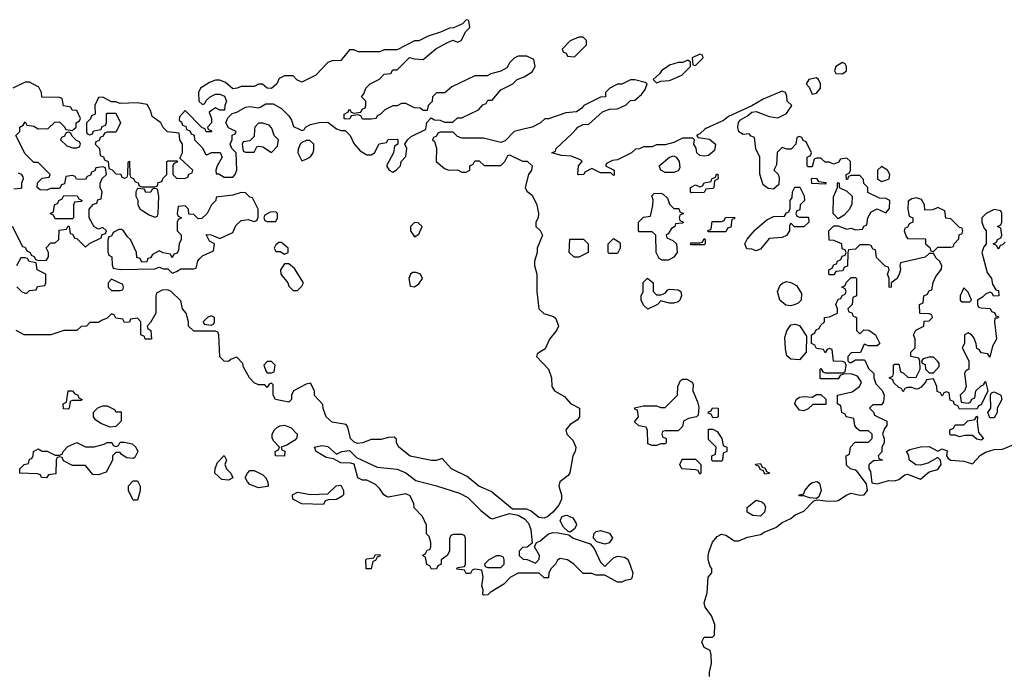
# Model space of a CAD drawing. Header units: inches. Extents: x 2710684 to 2828758, y 857022 to 965663.
# Tile 32 of 256: x 2728885 to 2733438, y 887480 to 890506. Entities that reach past the tile are written whole.
import ezdxf

# ---------------------------------------------------------------- set-up
doc = ezdxf.new("R2010")
doc.units = ezdxf.units.IN
doc.header["$MEASUREMENT"] = 0
for name, color, linetype in [('C7828', 7, 'Continuous'), ('C7829', 7, 'Continuous'), ('C7838', 7, 'Continuous'), ('C7839', 7, 'Continuous')]:
    doc.layers.add(name, color=color, linetype=linetype)

msp = doc.modelspace()

# ---------------------------------------------------------------- linework, layer by layer
at = {"layer": 'C7828', "color": 4, "elevation": 16}
for points in [[(2728850, 889552), (2728898, 889458), (2728910, 889454), (2728918, 889438), (2728934, 889430), (2728938, 889418), (2728952, 889412), (2728958, 889398), (2728972.7, 889392.7), (2729010, 889394), (2729018, 889410), (2729018, 889430), (2729008.4, 889451.6), (2729030, 889474), (2729050, 889474), (2729066, 889490), (2729067.3, 889532.7), (2729102, 889538), (2729110, 889554), (2729114, 889550), (2729118, 889518), (2729130, 889514), (2729138, 889498), (2729150, 889494), (2729190, 889454), (2729208.4, 889471.6), (2729262, 889498), (2729267.3, 889512.7), (2729282, 889518), (2729286, 889530), (2729270, 889546), (2729250, 889538), (2729228.9, 889548.9), (2729206, 889590), (2729206, 889630), (2729227.3, 889652.7), (2729242, 889658), (2729247.3, 889672.7), (2729262, 889678), (2729266, 889710), (2729258, 889730), (2729258, 889750), (2729267.3, 889772.7), (2729286, 889790), (2729282, 889822), (2729270, 889826), (2729238, 889822), (2729232.7, 889807.3), (2729218, 889802), (2729212.7, 889787.3), (2729198, 889782), (2729190, 889768), (2729148.4, 889768.4), (2729142, 889782), (2729130, 889786), (2729098, 889782), (2729092.7, 889747.3), (2729078, 889742), (2729070, 889726), (2729030, 889726), (2729010, 889718), (2728980.4, 889720.4), (2728966, 889730), (2728968.4, 889751.6), (2728990, 889774), (2729022, 889778), (2729026, 889790), (2728970, 889846), (2728950, 889846), (2728910, 889886), (2728868, 889970), (2728886, 889990), (2728886, 890000)], [(2729097.3, 890000), (2729098, 889998), (2729130, 889994), (2729136, 890000)], [(2729194, 890000), (2729194, 889990), (2729198, 889978), (2729210, 889974), (2729222, 889978), (2729227.3, 889992.7), (2729262, 889998), (2729262.7, 890000)], [(2729336.8, 890000), (2729330, 889986), (2729290, 889986), (2729278, 889982), (2729272, 889968), (2729258, 889962), (2729252.7, 889947.3), (2729238, 889942), (2729234, 889930), (2729254, 889910), (2729258, 889878), (2729272.7, 889872.7), (2729278, 889858), (2729294, 889850), (2729298, 889818), (2729312.7, 889812.7), (2729330, 889794), (2729352.7, 889792.7), (2729358, 889778), (2729370, 889774), (2729382, 889778), (2729386, 889790), (2729387.3, 889847.3), (2729392.7, 889852.7), (2729394, 889790), (2729398, 889778), (2729412, 889772), (2729418, 889758), (2729432.7, 889752.7), (2729438, 889738), (2729450, 889734), (2729510, 889734), (2729522, 889738), (2729526, 889754), (2729542, 889758), (2729547.3, 889772.7), (2729566, 889790), (2729566, 889850), (2729570, 889854), (2729614, 889854), (2729612.7, 889847.3), (2729598, 889842), (2729594, 889830), (2729594, 889790), (2729610, 889774), (2729647.3, 889772.7), (2729662, 889778), (2729668, 889792), (2729682, 889798), (2729686, 889810), (2729626, 889866), (2729638, 889890), (2729638, 889930), (2729626, 889950), (2729622, 889982), (2729568, 889988), (2729556, 890000)], [(2729657.3, 890000), (2729658, 889998), (2729672.7, 889992.7), (2729678, 889978), (2729692.7, 889972.7), (2729694, 889950), (2729730, 889914), (2729744.7, 889884.7), (2729750, 889882), (2729772.7, 889892.7), (2729812.7, 889892.7), (2729822, 889870), (2729798, 889830), (2729792, 889810), (2729794, 889794), (2729806, 889794), (2729830, 889778), (2729870, 889778), (2729882, 889790), (2729888.7, 889810), (2729886, 889890), (2729866, 889910), (2729858, 889930), (2729867.3, 889952.7), (2729868, 889972), (2729882, 889978), (2729886, 889990), (2729863.5, 890000)], [(2729757.3, 890000), (2729758, 889998), (2729770, 889994), (2729772, 889988), (2729747.3, 889987.3), (2729742.7, 890000)], [(2729971.5, 890000), (2729970, 889966), (2729950, 889946), (2729918, 889942), (2729914, 889930), (2729918, 889898), (2729930, 889894), (2729970, 889894), (2729982, 889918), (2729990, 889922), (2730000, 889920)], [(2728878, 889798), (2728892.7, 889792.7), (2728899.6, 889779.6), (2728902, 889770), (2728894, 889750), (2728894, 889730), (2728890, 889726), (2728858, 889722)], [(2728871.6, 889271.6), (2728894, 889250), (2728910, 889242), (2728918, 889242), (2728930, 889254), (2728962, 889258), (2728967.3, 889272.7), (2729002, 889278), (2729006, 889290), (2729006, 889330), (2728966, 889350), (2728962, 889382), (2728928.4, 889388.4), (2728922, 889402), (2728910, 889406), (2728890, 889406), (2728870, 889368)], [(2730000, 888818), (2729990, 888818), (2729970, 888828), (2729948, 888850), (2729920.4, 888900.4), (2729916.4, 888916.4), (2729890, 888946), (2729863.6, 888936.4), (2729850, 888926), (2729830, 888928), (2729810, 888948), (2729806, 889050), (2729802, 889062), (2729790, 889066), (2729690, 889066), (2729666, 889090), (2729666, 889110), (2729655.3, 889150), (2729638, 889170), (2729630, 889206), (2729586, 889250), (2729570, 889258), (2729543.6, 889256.4), (2729518, 889242), (2729514, 889230), (2729514, 889150), (2729490, 889106), (2729474, 889090), (2729478, 889078), (2729492, 889070), (2729494, 889030), (2729491.1, 889028.9), (2729466, 889030), (2729462, 889042), (2729446, 889050), (2729446, 889110), (2729430, 889126), (2729398, 889122), (2729392.7, 889107.3), (2729370, 889106), (2729362, 889122), (2729330, 889126), (2729322, 889142), (2729310, 889146), (2729290, 889126), (2729263.6, 889116.4), (2729250, 889106), (2729210, 889106), (2729194, 889090), (2729170, 889088), (2729150, 889069), (2729090, 889068.7), (2729028.9, 889048.9), (2728930, 889048.7), (2728906, 889050), (2728869.1, 889069.1)], [(2730000, 888343.5), (2729990, 888342), (2729950, 888358), (2729938, 888370), (2729928, 888390), (2729938, 888410), (2729950, 888422), (2729970, 888422), (2730000, 888407)]]:
    msp.add_lwpolyline(points, dxfattribs=at)
for points in [[(2729110, 889986), (2729098, 889982), (2729092.7, 889967.3), (2729078, 889962), (2729074, 889950), (2729103.6, 889923.6), (2729130, 889914), (2729150, 889914), (2729162, 889918), (2729166, 889930), (2729162, 889942), (2729147.3, 889947.3), (2729127.3, 889967.3), (2729122, 889982)], [(2729910, 889708), (2729870, 889695.3), (2729794, 889686), (2729792, 889670), (2729772, 889650), (2729752, 889610), (2729727.3, 889587.3), (2729710, 889586), (2729690, 889606), (2729667.3, 889607.3), (2729666, 889630), (2729650, 889646), (2729618, 889642), (2729614, 889610), (2729618, 889598), (2729634, 889590), (2729618, 889582), (2729614, 889570), (2729614, 889530), (2729631.6, 889511.6), (2729632, 889490), (2729622, 889470), (2729619.6, 889440.4), (2729612.7, 889427.3), (2729598, 889422), (2729590, 889406), (2729582, 889422), (2729548.4, 889428.4), (2729530, 889438), (2729499.6, 889420.4), (2729490, 889406), (2729478, 889402), (2729472.7, 889387.3), (2729450, 889386), (2729442, 889402), (2729427.3, 889407.3), (2729426, 889430), (2729398, 889490), (2729383.1, 889503.1), (2729366, 889530), (2729356.4, 889536.4), (2729343.6, 889536.4), (2729318, 889522), (2729310, 889506), (2729298, 889502), (2729292.7, 889487.3), (2729292.7, 889432.7), (2729298, 889418), (2729312, 889410), (2729312.7, 889372.7), (2729318, 889358), (2729350, 889352), (2729510, 889354), (2729530, 889362), (2729550, 889354), (2729570, 889354), (2729590, 889334), (2729610, 889342), (2729630, 889354), (2729690, 889354), (2729702, 889358), (2729708.4, 889391.6), (2729718, 889402), (2729730, 889414), (2729782, 889438), (2729786, 889470), (2729763.1, 889483.1), (2729747.3, 889512.7), (2729770, 889512), (2729810, 889494), (2729870, 889522), (2729884.7, 889555.3), (2729910, 889578), (2729942, 889582), (2729970, 889574), (2729982, 889578), (2729987.3, 889592.7), (2729988, 889630), (2729962, 889682), (2729950, 889686), (2729930, 889706)], [(2729510, 889726), (2729498, 889722), (2729491.6, 889708.4), (2729468, 889708), (2729462, 889722), (2729430, 889726), (2729422, 889710), (2729422, 889690), (2729432, 889672), (2729432, 889650), (2729442, 889630), (2729483.6, 889603.6), (2729510, 889594), (2729522, 889598), (2729526, 889610), (2729528, 889690), (2729522, 889722)], [(2729050, 889586), (2729042, 889602), (2729026, 889610), (2729042, 889618), (2729046, 889650), (2729062, 889658), (2729066, 889670), (2729082, 889678), (2729090, 889694), (2729151.6, 889691.6), (2729158, 889678), (2729174, 889670), (2729170, 889666), (2729138, 889662), (2729134, 889650), (2729134, 889590), (2729130, 889586)], [(2729310, 889306), (2729294, 889290), (2729294, 889270), (2729310, 889254), (2729350, 889254), (2729362, 889258), (2729366, 889270), (2729362, 889282)], [(2729770, 889138), (2729754, 889130), (2729734, 889110), (2729738, 889098), (2729770, 889094), (2729782, 889098), (2729786, 889110), (2729786, 889130)], [(2729110, 888706), (2729087.3, 888707.3), (2729086, 888730), (2729102, 888738), (2729108.7, 888791.3), (2729130, 888791.3), (2729138, 888778), (2729154, 888770), (2729158, 888758), (2729174, 888750), (2729170, 888746), (2729130, 888746), (2729118, 888742), (2729114, 888710)], [(2729330, 888694), (2729354, 888694), (2729354, 888650), (2729330, 888626), (2729303.1, 888623.1), (2729260.2, 888640.2), (2729236.4, 888656.4), (2729226, 888670), (2729227.3, 888692.7), (2729247.3, 888712.7), (2729270, 888722), (2729290, 888722), (2729323.6, 888703.6)], [(2729410, 888478), (2729380.4, 888480.4), (2729356.4, 888496.4), (2729350, 888506), (2729330, 888506), (2729314, 888490), (2729314, 888470), (2729284.7, 888415.3), (2729250, 888402), (2729224, 888404), (2729190, 888446), (2729130, 888446), (2729087.3, 888467.3), (2729082, 888482), (2729070, 888486), (2729058, 888482), (2729054, 888470), (2729052.7, 888407.3), (2729018, 888402), (2729010, 888388), (2728986, 888390), (2728982, 888402), (2728967.3, 888407.3), (2728886, 888410), (2728886, 888430), (2728906, 888450), (2728926, 888454), (2728930, 888474), (2728942, 888478), (2728948, 888492), (2728949.1, 888510.9), (2728970, 888522), (2728990, 888512), (2729011.6, 888511.6), (2729050, 888494), (2729070, 888494), (2729082, 888498), (2729086, 888510), (2729107.3, 888532.7), (2729150, 888552), (2729190, 888532), (2729230, 888531.3), (2729276.4, 888543.6), (2729290, 888552), (2729311.6, 888551.6), (2729318, 888538), (2729330, 888534), (2729342, 888538), (2729350, 888554), (2729370, 888554), (2729405.4, 888545.4), (2729422, 888530), (2729431.3, 888510), (2729418, 888482)], [(2729850, 888378), (2729820.4, 888380.4), (2729788, 888410), (2729788.4, 888431.6), (2729800.4, 888459.6), (2729830, 888492), (2729842, 888470), (2729834, 888450), (2729842, 888430), (2729862, 888410), (2729870, 888388)], [(2729410, 888286), (2729388, 888330), (2729388.4, 888351.6), (2729410, 888374), (2729430, 888374), (2729442, 888350), (2729442, 888330), (2729430, 888286)]]:
    msp.add_lwpolyline(points, close=True, dxfattribs=at)
at = {"layer": 'C7829', "color": 4, "elevation": 16}
for points in [[(2729136, 890000), (2729146, 890010), (2729146, 890030), (2729162, 890038), (2729166, 890050), (2729150, 890086), (2729128.4, 890088.4), (2729122, 890102), (2729087.3, 890107.3), (2729082, 890142), (2729070, 890146), (2728987.3, 890147.3), (2728986, 890170), (2728974.6, 890194.6), (2728930, 890218), (2728910, 890218), (2728854, 890190)], [(2730000, 890207.6), (2729990, 890208), (2729970, 890198), (2729910, 890198), (2729891.1, 890188.9), (2729870, 890186), (2729836.4, 890216.4), (2729810, 890226), (2729790, 890226), (2729763.6, 890216.4), (2729722, 890190), (2729712, 890170), (2729714, 890130), (2729730, 890114), (2729742, 890118), (2729747.3, 890132.7), (2729766, 890150), (2729790, 890162), (2729810, 890162), (2729832.7, 890152.7), (2729842, 890130), (2729834, 890110), (2729832.7, 890087.3), (2729810, 890088), (2729790, 890098), (2729762, 890078), (2729772, 890050), (2729772, 890030), (2729754, 890010), (2729757.3, 890000)], [(2729556, 890000), (2729548, 890008), (2729538, 890030), (2729498, 890058), (2729490, 890086), (2729474, 890114), (2729430, 890122), (2729350, 890118), (2729330, 890126), (2729310, 890126), (2729270, 890148), (2729250, 890146), (2729232, 890110), (2729234, 890070), (2729218, 890062), (2729212.7, 890047.3), (2729194, 890030), (2729194, 890000)], [(2729262.7, 890000), (2729267.3, 890012.7), (2729282, 890018), (2729286, 890030), (2729286, 890070), (2729290, 890074), (2729330, 890074), (2729351.3, 890030), (2729336.8, 890000)], [(2729742.7, 890000), (2729742, 890002), (2729727.3, 890007.3), (2729650, 890086), (2729623.6, 890056.4), (2729622, 890042), (2729632.7, 890032.7), (2729638, 890018), (2729652.7, 890012.7), (2729657.3, 890000)], [(2729863.5, 890000), (2729850, 890006), (2729838, 890030), (2729847.3, 890052.7), (2729868, 890072), (2729890, 890078), (2729930, 890101), (2729950, 890104.7), (2729990, 890098), (2730000, 890103.9)], [(2728886, 890000), (2728886, 890010), (2728902, 890018), (2728910, 890034), (2728918, 890018), (2728950, 890014), (2728970, 890002), (2729016.4, 890003.6), (2729047.3, 890032.7), (2729070, 890034), (2729094, 890010), (2729097.3, 890000)], [(2730000, 890028), (2729990, 890028), (2729972, 890010), (2729971.5, 890000)]]:
    msp.add_lwpolyline(points, dxfattribs=at)
at = {"layer": 'C7838', "color": 4, "elevation": 16}
for points in [[(2730000, 889920), (2730010, 889918), (2730050, 889892), (2730078, 889922), (2730082, 889950), (2730062, 889970), (2730052, 890000)], [(2731214.8, 890000), (2731171.1, 889988.9), (2731130, 889946), (2731110, 889938), (2731030, 889958), (2730930, 889958), (2730910, 889966), (2730890, 889986), (2730830, 889986), (2730818, 889982), (2730812.7, 889967.3), (2730798, 889962), (2730794, 889950), (2730803.6, 889943.6), (2730812, 889912), (2730811.3, 889850), (2730850, 889818), (2730870, 889811.3), (2730910, 889812), (2730930, 889802), (2730950, 889802), (2730966, 889810), (2730966, 889830), (2730982, 889838), (2730990, 889854), (2731010, 889854), (2731032.7, 889832.7), (2731110, 889832), (2731128, 889850), (2731142, 889878), (2731150, 889882), (2731210, 889852), (2731231.6, 889851.6), (2731254, 889830), (2731252, 889810), (2731238, 889790), (2731222, 889730), (2731230, 889714), (2731255.3, 889695.3), (2731276, 889650), (2731284.7, 889610), (2731282, 889590), (2731272, 889570), (2731272, 889550), (2731291.1, 889531.1), (2731302, 889510), (2731278, 889450), (2731278, 889430), (2731266, 889390), (2731266, 889370), (2731276, 889330), (2731276, 889250), (2731286, 889170), (2731308.1, 889148.1), (2731354, 889134), (2731364.5, 889124.5), (2731376, 889090), (2731366.8, 889070), (2731334.8, 889030), (2731315.3, 888984.7), (2731278, 888962), (2731274, 888950), (2731330.9, 888890.9), (2731344.7, 888850), (2731346, 888810), (2731358, 888790), (2731404.7, 888764.7), (2731431.6, 888731.6), (2731474, 888710), (2731474, 888670), (2731463.6, 888656.4), (2731430, 888635.3), (2731411, 888610), (2731414.8, 888590), (2731442.4, 888562.4), (2731457.3, 888530), (2731454, 888510), (2731442, 888490), (2731428.3, 888411.7), (2731421.4, 888398.6), (2731382, 888370), (2731378, 888350), (2731391, 888310), (2731391, 888290), (2731378.4, 888261.6), (2731350.4, 888229.6), (2731327.7, 888210), (2731310, 888201.7), (2731284.9, 888204.9), (2731250, 888235.1), (2731230, 888242.9), (2731163.3, 888243.3), (2731065.1, 888325.1), (2731008.7, 888350), (2730954.5, 888394.5), (2730882, 888430), (2730838, 888478), (2730811.1, 888468.9), (2730790, 888468.7), (2730690, 888489.3), (2730639, 888530), (2730628, 888550), (2730627.3, 888567.3), (2730616.4, 888576.4), (2730590, 888575.3), (2730554.4, 888565.6), (2730510, 888565.2), (2730470, 888549.6), (2730447.7, 888547.7), (2730430, 888554.5), (2730414.5, 888570), (2730403.2, 888623.2), (2730395.5, 888635.5), (2730330, 888646), (2730302, 888670), (2730288.4, 888708.4), (2730287.3, 888727.3), (2730248.4, 888768.4), (2730248, 888790), (2730230, 888826), (2730210, 888822), (2730152, 888790), (2730142, 888770), (2730142, 888750), (2730130, 888738), (2730068, 888750), (2730058, 888770), (2730058, 888818), (2730050, 888826), (2730038, 888822), (2730030, 888806), (2730018, 888818), (2730000, 888818)], [(2730176.9, 890000), (2730190, 889994), (2730202, 889998), (2730202.7, 890000)], [(2730355, 890000), (2730370, 889994), (2730390, 889994), (2730414, 889970), (2730430, 889934), (2730459.6, 889899.6), (2730490, 889882), (2730510, 889882), (2730526, 889890), (2730547.3, 889932.7), (2730582, 889938), (2730588.4, 889951.6), (2730630, 889954), (2730634, 889950), (2730634, 889930), (2730618, 889922), (2730614, 889890), (2730582, 889830), (2730594, 889810), (2730610, 889802), (2730626, 889810), (2730646, 889830), (2730648.7, 889851.3), (2730670, 889874), (2730675.3, 889910), (2730666, 889930), (2730678, 889950), (2730694.6, 889965.4), (2730762, 889998), (2730762.4, 890000)], [(2732053.5, 890000), (2732030, 889978), (2732014, 889970), (2732022, 889962), (2732074, 889954), (2732102, 889930), (2732098, 889902), (2732070, 889878), (2732050, 889875.3), (2732030, 889879), (2732015.3, 889890), (2732012.5, 889912.5), (2732002, 889930), (2732006, 889950), (2731998, 889958), (2731950, 889958), (2731910, 889938), (2731870, 889928), (2731830, 889928), (2731810, 889918), (2731770, 889918), (2731751.6, 889908.4), (2731732.7, 889907.3), (2731714, 889890), (2731650, 889858), (2731625.4, 889854.6), (2731598, 889842), (2731594, 889830), (2731634, 889810), (2731634, 889790), (2731630, 889786), (2731618, 889798), (2731570, 889798), (2731530, 889818), (2731498, 889802), (2731494, 889790), (2731468.9, 889788.9), (2731466, 889790), (2731468.9, 889831.1), (2731486, 889850), (2731478, 889858), (2731434.6, 889874.6), (2731390, 889878), (2731346, 889890), (2731362, 889898), (2731366, 889910), (2731440.4, 889979.6), (2731457.6, 890000)], [(2733442, 889478), (2733430, 889466), (2733418, 889462), (2733410, 889446), (2733402, 889462), (2733386, 889470), (2733402, 889478), (2733406, 889490), (2733422, 889498), (2733426, 889510), (2733422, 889542), (2733406, 889550), (2733422, 889558), (2733426, 889570), (2733426, 889610), (2733422, 889622), (2733390, 889628), (2733354, 889610), (2733334, 889590), (2733334, 889570), (2733343.6, 889543.6), (2733354, 889530), (2733354, 889470), (2733343.6, 889456.4), (2733334, 889430), (2733358, 889338), (2733378, 889310), (2733383.6, 889283.6), (2733398, 889258), (2733410, 889254), (2733412, 889230), (2733388.4, 889228.4), (2733382, 889242), (2733370, 889246), (2733350, 889238), (2733336.9, 889223.1), (2733314, 889210), (2733314, 889190), (2733318, 889178), (2733330, 889174), (2733371.6, 889171.6), (2733378, 889158), (2733392.7, 889152.7), (2733398, 889138), (2733412, 889132), (2733406, 889126), (2733394, 889126), (2733392, 889110), (2733402, 889030), (2733383.6, 888996.4), (2733370, 888946), (2733362, 888962), (2733330, 888966), (2733322, 888982), (2733310, 888986), (2733307.3, 889007.3), (2733296.4, 889036.4), (2733286, 889050), (2733270, 889058), (2733254, 889050), (2733254, 889010), (2733242, 888990), (2733274, 888930), (2733274, 888890), (2733258, 888882), (2733254, 888870), (2733262, 888810), (2733254, 888790), (2733234, 888770), (2733238, 888738), (2733270, 888734), (2733282, 888738), (2733288, 888752), (2733302, 888758), (2733306, 888790), (2733330, 888814), (2733342, 888818), (2733350, 888834), (2733362, 888790), (2733330, 888726), (2733318, 888722), (2733312.7, 888707.3), (2733230, 888706), (2733222, 888722), (2733207.3, 888727.3), (2733202, 888742), (2733187.3, 888747.3), (2733182, 888782), (2733170, 888786), (2733158, 888782), (2733150, 888766), (2733142, 888782), (2733127.3, 888787.3), (2733126, 888810), (2733110, 888846), (2733078, 888842), (2733074, 888830), (2733052.7, 888807.3), (2733039.6, 888800.4), (2733030, 888798), (2733010, 888806), (2732990, 888806), (2732978, 888802), (2732970, 888786), (2732962, 888802), (2732950, 888806), (2732927.3, 888827.3), (2732922, 888842), (2732906, 888850), (2732922, 888858), (2732926, 888870), (2732926, 888910), (2732930, 888914), (2732950, 888914), (2732958, 888878), (2732970, 888874), (2732992.7, 888852.7), (2733030, 888854), (2733048, 888890), (2733047.3, 888927.3), (2733042, 888942), (2733006, 888950), (2733006, 888970), (2733026, 888990), (2733026, 889030), (2733018, 889050), (2733028.4, 889071.6), (2733066, 889090), (2733067.3, 889112.7), (2733090, 889114), (2733106, 889130), (2733102, 889142), (2733090, 889146), (2733047.3, 889147.3), (2733046, 889190), (2733062, 889198), (2733066, 889230), (2733082, 889238), (2733090, 889254), (2733102, 889258), (2733108.4, 889291.6), (2733120.4, 889319.6), (2733147.3, 889352.7), (2733148, 889370), (2733138, 889390), (2733123.1, 889403.1), (2733110, 889426), (2733090, 889426), (2733071.1, 889408.9), (2732958, 889382), (2732954, 889370), (2732958, 889350), (2732952, 889330), (2732942, 889310), (2732914, 889290), (2732914, 889270), (2732910, 889268), (2732906, 889270), (2732906, 889310), (2732898, 889330), (2732906, 889350), (2732902, 889362), (2732887.3, 889367.3), (2732847.3, 889407.3), (2732842, 889442), (2732830, 889446), (2732822, 889462), (2732810, 889466), (2732770, 889466), (2732750, 889446), (2732718, 889442), (2732714, 889430), (2732712.7, 889367.3), (2732698, 889362), (2732690, 889346), (2732658, 889342), (2732650, 889326), (2732630, 889326), (2732626, 889330), (2732626, 889350), (2732642, 889358), (2732650, 889374), (2732662, 889378), (2732666, 889390), (2732682, 889398), (2732687.3, 889412.7), (2732702, 889418), (2732706, 889430), (2732702, 889442), (2732687.3, 889447.3), (2732686, 889470), (2732650, 889486), (2732627.3, 889487.3), (2732626, 889530), (2732650, 889554), (2732670, 889554), (2732710, 889538), (2732730, 889542), (2732750, 889534), (2732782, 889538), (2732788, 889552), (2732802, 889558), (2732806, 889590), (2732822, 889618), (2732850, 889632), (2732890, 889614), (2732907.3, 889632.7), (2732908, 889670), (2732890, 889679), (2732861.2, 889681.2), (2732807.3, 889707.3), (2732806, 889730), (2732788.4, 889748.4), (2732787.3, 889767.3), (2732770, 889786), (2732730, 889786), (2732718, 889782), (2732712.7, 889767.3), (2732707.3, 889767.3), (2732706, 889790), (2732722, 889798), (2732726, 889810), (2732726, 889850), (2732710, 889866), (2732678, 889862), (2732672.7, 889847.3), (2732650, 889838), (2732627.3, 889847.3), (2732610, 889848), (2732590, 889866), (2732570, 889866), (2732558, 889862), (2732550, 889826), (2732530, 889826), (2732526, 889830), (2732526, 889870), (2732542, 889878), (2732546, 889890), (2732522, 889942), (2732507.3, 889947.3), (2732502, 889962), (2732490, 889966), (2732478, 889962), (2732474, 889930), (2732452.7, 889907.3), (2732432.7, 889907.3), (2732410, 889915.3), (2732387.5, 889892.5), (2732384.7, 889835.3), (2732372, 889810), (2732391.3, 889791.3), (2732396.9, 889776.9), (2732395.3, 889744.7), (2732370, 889722), (2732345.6, 889725.6), (2732322.7, 889742.7), (2732307.3, 889792.7), (2732308, 889870), (2732288.4, 889908.4), (2732282, 889962), (2732267.3, 889967.3), (2732258, 889978), (2732230, 889975.3), (2732210, 889988), (2732207.4, 890000)], [(2732074, 887470), (2732074, 887490), (2732084, 887530), (2732082, 887570), (2732078, 887590), (2732050, 887603.7), (2732039.5, 887630), (2732050, 887652.2), (2732088.7, 887651.3), (2732098, 887662), (2732099, 887710), (2732084, 887750), (2732054, 887790), (2732049.3, 887810), (2732063.1, 887856.9), (2732068.7, 887930), (2732086, 887950), (2732086, 887970), (2732078, 887978), (2732069.1, 888009.1), (2732069, 888030), (2732072.3, 888050), (2732088.9, 888091.1), (2732110, 888117.6), (2732130, 888128.8), (2732150, 888124.2), (2732190, 888097.3), (2732210, 888097.3), (2732250, 888114), (2732310, 888126), (2732330, 888138.8), (2732380.9, 888159.1), (2732410, 888182), (2732450, 888200.5), (2732470, 888218), (2732510, 888234.8), (2732557.2, 888282.8), (2732572.5, 888287.5), (2732610, 888281.5), (2732659.1, 888280.9), (2732670, 888283.1), (2732710, 888310.4), (2732730, 888318), (2732770, 888308), (2732789.6, 888310.4), (2732805.1, 888330), (2732800.2, 888360.2), (2732757, 888417), (2732750, 888424), (2732726, 888430), (2732707.3, 888447.3), (2732706, 888490), (2732722, 888498), (2732726, 888530), (2732747.3, 888552.7), (2732810, 888554), (2732826, 888570), (2732826, 888590), (2732810, 888606), (2732770, 888606), (2732756.4, 888616.4), (2732746, 888630), (2732742, 888662), (2732706, 888670), (2732702, 888682), (2732686, 888690), (2732682, 888722), (2732666, 888730), (2732666, 888770), (2732733.6, 888786.4), (2732768, 888810), (2732778, 888830), (2732759, 888859), (2732730, 888868.7), (2732692.7, 888867.3), (2732678, 888862), (2732670, 888846), (2732590, 888846), (2732586, 888850), (2732586, 888890), (2732590, 888894), (2732598, 888878), (2732610, 888874), (2732690, 888874), (2732702, 888878), (2732706, 888910), (2732702, 888922), (2732690, 888926), (2732647.3, 888927.3), (2732642, 888982), (2732630, 888986), (2732618, 888982), (2732610, 888966), (2732602, 888982), (2732570, 888986), (2732562, 889002), (2732546, 889010), (2732546, 889050), (2732562, 889058), (2732567.3, 889072.7), (2732582, 889078), (2732587.3, 889092.7), (2732606, 889110), (2732606, 889130), (2732630, 889132), (2732666, 889150), (2732666, 889170), (2732658, 889190), (2732670, 889214), (2732682, 889218), (2732688, 889232), (2732702, 889238), (2732706, 889250), (2732702, 889262), (2732686, 889270), (2732702, 889278), (2732707.3, 889292.7), (2732730, 889314), (2732750, 889314), (2732754, 889310), (2732754, 889230), (2732738, 889222), (2732734, 889190), (2732714, 889170), (2732718, 889158), (2732734, 889150), (2732738, 889138), (2732754, 889130), (2732754, 889070), (2732770, 889054), (2732788, 889072), (2732810.9, 889070.9), (2732842, 889050), (2732862, 889010), (2732850, 888998), (2732810, 888998), (2732790, 889006), (2732772.7, 888967.3), (2732730, 888966), (2732714, 888950), (2732714, 888930), (2732722, 888922), (2732730, 888922), (2732750, 888934), (2732790, 888934), (2732794, 888930), (2732810, 888894), (2732834, 888870), (2732834, 888850), (2732843.6, 888823.6), (2732872.7, 888792.7), (2732882, 888770), (2732879.6, 888740.4), (2732870, 888726), (2732830, 888726), (2732814, 888710), (2732832.7, 888692.7), (2732838, 888678), (2732894, 888650), (2732894, 888630), (2732883.6, 888616.4), (2732874, 888590), (2732882, 888570), (2732882, 888550), (2732872, 888530), (2732871.6, 888508.4), (2732854, 888490), (2732858, 888478), (2732874, 888470), (2732832.7, 888467.3), (2732812, 888448), (2732811.3, 888430), (2732818.4, 888418.4), (2732825.5, 888365.5), (2732850, 888361.1), (2732904.4, 888375.6), (2732930, 888374.9), (2732950, 888380.3), (2732978.3, 888401.7), (2732990, 888405.3), (2733050, 888383), (2733090, 888416.3), (2733130, 888427.7), (2733145.2, 888450), (2733142, 888470), (2733130, 888482), (2733083.4, 888456.6), (2733050, 888447.3), (2733028.1, 888448.1), (2732999, 888470), (2732995.3, 888495.3), (2732986, 888510), (2733000.4, 888519.6), (2733050, 888531.3), (2733090, 888534), (2733130, 888512), (2733150, 888522.8), (2733173.7, 888513.7), (2733170.8, 888490), (2733178, 888478), (2733190.5, 888470.5), (2733250, 888464.9), (2733290, 888453), (2733327.4, 888492.6), (2733350, 888507), (2733390, 888518.7), (2733430, 888520.4), (2733490, 888545.7)], [(2730000, 888407), (2730010, 888402), (2730022, 888390), (2730032, 888370), (2730034, 888350), (2730030, 888348), (2730000, 888343.5)]]:
    msp.add_lwpolyline(points, dxfattribs=at)
for points in [[(2730210, 889948), (2730190, 889938), (2730182, 889930), (2730172.7, 889907.3), (2730172, 889890), (2730190, 889854), (2730210, 889862), (2730230, 889872), (2730242, 889890), (2730246, 889906), (2730246, 889930), (2730227.3, 889947.3)], [(2731910, 889799), (2731870, 889799.3), (2731849, 889810), (2731842, 889830), (2731889.3, 889870.7), (2731910, 889877.3), (2731921, 889870), (2731934.8, 889850), (2731938, 889822), (2731930, 889808)], [(2731990, 889706), (2731986, 889710), (2731986, 889730), (2732010, 889742), (2732030, 889734), (2732042, 889738), (2732050, 889752), (2732082, 889758), (2732086, 889770), (2732102, 889778), (2732107.3, 889792.7), (2732112.7, 889792.7), (2732114, 889770), (2732098, 889762), (2732094, 889730), (2732090, 889726), (2732058, 889722), (2732050, 889708)], [(2732870, 889828), (2732852, 889810), (2732852, 889770), (2732870, 889758), (2732890, 889764.7), (2732906, 889770), (2732908, 889790), (2732898, 889810)], [(2732610, 889746), (2732548.4, 889748.4), (2732546, 889770), (2732550, 889774), (2732570, 889772), (2732578, 889758), (2732614, 889754)], [(2732670, 889586), (2732646, 889610), (2732647.3, 889687.3), (2732666, 889730), (2732666, 889750), (2732670, 889754), (2732674, 889750), (2732674, 889730), (2732710, 889714), (2732734, 889690), (2732732.7, 889652.7), (2732722, 889630), (2732696.9, 889603.1)], [(2731885.4, 889394.6), (2731855.3, 889395.3), (2731842, 889402), (2731828, 889430), (2731826, 889510), (2731810, 889526), (2731750, 889526), (2731746, 889530), (2731746, 889570), (2731770, 889594), (2731802, 889598), (2731813.2, 889646.8), (2731813.6, 889673.6), (2731808, 889692), (2731818, 889702), (2731850, 889704.7), (2731859.8, 889699.8), (2731881, 889681), (2731890, 889654), (2731910, 889634), (2731932.7, 889632.7), (2731938, 889618), (2731954, 889610), (2731938, 889602), (2731934, 889590), (2731938, 889578), (2731954, 889570), (2731950, 889566), (2731918, 889562), (2731914, 889550), (2731899.6, 889540.4), (2731883.6, 889516.4), (2731874, 889510), (2731878, 889498), (2731905.4, 889485.4), (2731922, 889470), (2731924.7, 889430), (2731910, 889408)], [(2732468, 889548), (2732450, 889566), (2732444.7, 889555.3), (2732444.7, 889530), (2732431.1, 889508.9), (2732410, 889499), (2732350, 889494), (2732310, 889446), (2732290, 889438), (2732270, 889446), (2732247.3, 889447.3), (2732238, 889470), (2732248.4, 889491.6), (2732285.6, 889534.4), (2732339, 889581), (2732370, 889596), (2732422, 889598), (2732430, 889614), (2732442, 889618), (2732447.3, 889632.7), (2732448, 889670), (2732456.4, 889683.6), (2732458, 889710), (2732468.7, 889731.3), (2732491.6, 889731.6), (2732511.6, 889691.6), (2732514, 889670), (2732494, 889650), (2732492.7, 889627.3), (2732478, 889622), (2732474, 889610), (2732478, 889598), (2732490, 889594), (2732532.7, 889592.7), (2732534, 889570), (2732510, 889548)], [(2733030, 889682), (2733010, 889678), (2732992.7, 889667.3), (2732992, 889630), (2732998, 889598), (2733014, 889590), (2733014, 889570), (2732998, 889562), (2732990, 889546), (2732978, 889542), (2732974, 889530), (2732983.6, 889503.6), (2732990, 889494), (2733072.7, 889492.7), (2733074, 889470), (2733092.7, 889452.7), (2733098, 889438), (2733110, 889434), (2733130, 889454), (2733190, 889454), (2733202, 889458), (2733206, 889470), (2733227.3, 889492.7), (2733228.4, 889511.6), (2733242, 889518), (2733246, 889530), (2733242, 889542), (2733230, 889546), (2733190, 889586), (2733168, 889588), (2733162, 889622), (2733130, 889638), (2733107.3, 889627.3), (2733070, 889626), (2733068, 889650), (2733055.3, 889675.3)], [(2730070, 889618), (2730043.6, 889616.4), (2730018, 889602), (2730014, 889590), (2730018, 889578), (2730030, 889574), (2730070, 889574), (2730078, 889590), (2730078, 889610)], [(2730710, 889568), (2730692, 889550), (2730692, 889530), (2730710, 889502), (2730730, 889514), (2730746, 889550), (2730727.3, 889567.3)], [(2732070, 889526), (2732066, 889530), (2732082, 889538), (2732087.3, 889572.7), (2732130, 889574), (2732142, 889578), (2732148.4, 889591.6), (2732190, 889594), (2732190, 889586), (2732178, 889582), (2732172.7, 889547.3), (2732158, 889542), (2732150, 889526)], [(2730096.4, 889476.4), (2730083.6, 889476.4), (2730070, 889466), (2730062, 889450), (2730070, 889434), (2730090, 889434), (2730110, 889422), (2730126, 889430), (2730126, 889450)], [(2731470, 889408), (2731448.4, 889408.4), (2731426, 889430), (2731428.4, 889491.6), (2731491.6, 889491.6), (2731514, 889470), (2731514, 889430)], [(2731610, 889426), (2731606, 889430), (2731606, 889470), (2731630, 889494), (2731658, 889478), (2731662, 889470), (2731662, 889450), (2731650, 889426)], [(2731990, 889466), (2731986, 889470), (2731990, 889474), (2732030, 889474), (2732042, 889478), (2732050, 889494), (2732054, 889490), (2732054, 889470), (2732050, 889466)], [(2730130, 889378), (2730110, 889378), (2730091.3, 889350), (2730092, 889330), (2730124.7, 889290), (2730130, 889274), (2730150, 889254), (2730170, 889254), (2730190, 889274), (2730198, 889290), (2730156.5, 889356.5)], [(2730718, 889338), (2730702.8, 889337.2), (2730692, 889330), (2730684.7, 889310), (2730690, 889274), (2730710, 889272), (2730730, 889284.7), (2730748, 889310), (2730738, 889330)], [(2731830, 889234), (2731850, 889234), (2731870, 889242), (2731882, 889258), (2731890, 889261), (2731930, 889258), (2731942, 889250), (2731944.7, 889230), (2731938, 889210), (2731930, 889202), (2731910, 889195.3), (2731890, 889195.3), (2731850, 889206), (2731834, 889190), (2731790, 889168), (2731770, 889186), (2731758, 889210), (2731758, 889230), (2731768, 889250), (2731768, 889292), (2731788, 889312), (2731814, 889290), (2731814, 889250)], [(2732450, 889183.7), (2732427.3, 889187.3), (2732399.3, 889210), (2732389, 889250), (2732401.5, 889278.5), (2732412.3, 889287.7), (2732430, 889296), (2732450, 889291.3), (2732476.8, 889276.8), (2732485.2, 889265.2), (2732499.8, 889239.8), (2732498, 889210), (2732484.9, 889195.1), (2732470, 889189.2)], [(2733250, 889266), (2733234, 889230), (2733234, 889210), (2733242, 889202), (2733270, 889202), (2733278, 889202), (2733286, 889210), (2733270, 889246)], [(2732490, 888934), (2732450, 888937.2), (2732432.5, 888952.5), (2732425.2, 888985.2), (2732423.2, 889036.8), (2732432, 889068), (2732450, 889096), (2732470, 889098), (2732490, 889092), (2732523.6, 889043.6), (2732521, 888970)], [(2730050, 888926), (2730030, 888926), (2730014, 888910), (2730023.6, 888883.6), (2730030, 888874), (2730050, 888874), (2730062, 888878), (2730066, 888910)], [(2733110, 888946), (2733090, 888946), (2733062, 888938), (2733054, 888930), (2733058, 888918), (2733072, 888912), (2733074, 888890), (2733090, 888874), (2733110, 888874), (2733136.4, 888903.6), (2733136.4, 888916.4), (2733130, 888926)], [(2731810, 888538), (2731790, 888546), (2731787.3, 888607.3), (2731782, 888622), (2731748.4, 888628.4), (2731728, 888648), (2731746, 888670), (2731742, 888702), (2731730, 888706), (2731728.4, 888711.6), (2731770, 888722), (2731830, 888722), (2731850, 888714), (2731870, 888714), (2731926, 888770), (2731928, 888810), (2731941.2, 888838.8), (2731950, 888844.7), (2731970, 888844.7), (2731994, 888830), (2731999.6, 888819.6), (2731998, 888790), (2732019.8, 888739.8), (2732025.4, 888714.6), (2732022, 888678), (2732014, 888670), (2731978, 888662), (2731954, 888650), (2731950, 888626), (2731930, 888606), (2731870, 888606), (2731858, 888602), (2731854, 888590), (2731858, 888578), (2731874, 888570), (2731874, 888550), (2731870, 888546), (2731850, 888546), (2731830, 888538)], [(2733370, 888666), (2733362, 888690), (2733375.3, 888710), (2733374, 888770), (2733378, 888782), (2733390, 888786), (2733421, 888770), (2733426.8, 888750), (2733404.7, 888710), (2733404.7, 888690), (2733390, 888666)], [(2732510, 888698), (2732490, 888702), (2732468.7, 888730), (2732475.3, 888750), (2732490, 888761), (2732510, 888764.7), (2732550, 888762), (2732570, 888774), (2732590, 888774), (2732612.7, 888752.7), (2732612.7, 888727.3), (2732552.7, 888727.3), (2732530, 888708)], [(2732090, 888666), (2732082, 888682), (2732068, 888688), (2732070, 888694), (2732082, 888698), (2732088.4, 888711.6), (2732114, 888710), (2732114, 888670), (2732110, 888668)], [(2733330, 888562.7), (2733310, 888566.6), (2733290, 888584), (2733255.3, 888584.7), (2733230, 888578), (2733210, 888586), (2733190, 888586), (2733186, 888590), (2733186, 888610), (2733202, 888618), (2733210, 888634), (2733250, 888634), (2733268.4, 888651.6), (2733302, 888658), (2733310, 888674), (2733314, 888670), (2733312, 888648), (2733318, 888598), (2733341, 888570)], [(2730110, 888488), (2730068, 888490), (2730066, 888510), (2730082, 888518), (2730086, 888530), (2730059, 888559), (2730052.7, 888572.7), (2730052, 888590), (2730062.9, 888610), (2730078, 888622), (2730090, 888628.9), (2730110, 888631.3), (2730140, 888620), (2730168, 888590), (2730167.1, 888572.9), (2730156.8, 888563.2), (2730119.8, 888540.2), (2730094, 888530), (2730098, 888518), (2730111.6, 888511.6)], [(2732090, 888466), (2732086, 888470), (2732086, 888490), (2732102, 888498), (2732106, 888530), (2732070, 888566), (2732070, 888614), (2732090, 888614), (2732110, 888602), (2732132, 888570), (2732138, 888538), (2732154, 888530), (2732154, 888510), (2732138, 888502), (2732134, 888470), (2732130, 888466)], [(2730350, 888498), (2730375.3, 888510), (2730410, 888515.5), (2730442, 888482), (2730537.6, 888437.6), (2730630, 888428), (2730671.2, 888411.2), (2730716.2, 888376.2), (2730812, 888352), (2730918.3, 888318.3), (2730957.5, 888297.5), (2731017.5, 888237.5), (2731061.4, 888201.4), (2731070, 888198.8), (2731150, 888223.1), (2731190, 888216.3), (2731218.9, 888198.9), (2731238.3, 888178.3), (2731248.9, 888150), (2731254, 888086), (2731231.6, 888068.4), (2731210, 888066), (2731194, 888050), (2731194, 888030), (2731212.7, 888012.7), (2731231.6, 888011.6), (2731270, 887994), (2731287.3, 888012.7), (2731288, 888030), (2731266, 888070), (2731275.3, 888090), (2731290, 888096.3), (2731329.8, 888130.2), (2731350, 888136.1), (2731374.6, 888134.6), (2731424.4, 888124.4), (2731444, 888110), (2731523.1, 888083.1), (2731541.1, 888061.1), (2731570, 887998), (2731590, 887978), (2731630, 888018), (2731650, 888026.3), (2731682.3, 888022.3), (2731694.1, 888014.1), (2731701.6, 888001.6), (2731720.7, 887950), (2731716, 887924), (2731710, 887918), (2731685.4, 887914.6), (2731670, 887906), (2731650, 887906), (2731590, 887938), (2731550, 887938), (2731530, 887946), (2731490, 887946), (2731448, 887990), (2731418, 888010), (2731384.7, 888015.3), (2731371.6, 888008.4), (2731362, 887990), (2731342, 887970), (2731332, 887950), (2731330, 887926), (2731310, 887926), (2731287.3, 887947.3), (2731190, 887948), (2731154, 887930), (2731123.6, 887896.4), (2731061, 887859), (2731050, 887848), (2731030, 887846), (2731026, 887850), (2731028, 887870), (2731022, 887890), (2731028, 887930), (2731022, 887962), (2730990, 887966), (2730978, 887962), (2730970, 887946), (2730950, 887946), (2730942, 887962), (2730906, 887966), (2730910, 887974), (2730942, 887978), (2730946, 887990), (2730946, 888110), (2730942, 888122), (2730930, 888126), (2730890, 888126), (2730878, 888122), (2730872.7, 888107.3), (2730872, 888050), (2730862, 888030), (2730834, 888010), (2730834, 887990), (2730818, 887982), (2730812.7, 887967.3), (2730790, 887966), (2730782, 887982), (2730768.4, 887988.4), (2730762, 888022), (2730748, 888030), (2730762, 888038), (2730770, 888054), (2730782, 888058), (2730786, 888070), (2730786, 888090), (2730778, 888118), (2730766, 888130), (2730766, 888170), (2730748, 888210), (2730709.1, 888249.1), (2730708, 888268), (2730690, 888306), (2730670, 888315.3), (2730590, 888299), (2730582, 888302), (2730568.7, 888310), (2730550, 888338), (2730530, 888358), (2730490, 888378), (2730470, 888378), (2730448.9, 888388.9), (2730432.3, 888452.3), (2730416.6, 888456.6), (2730370, 888457.2), (2730336.4, 888476.4), (2730302, 888482), (2730255.3, 888510), (2730248.7, 888530), (2730282.4, 888537.6), (2730310, 888533.7)], [(2732030, 888406), (2732022, 888422), (2732010, 888426), (2731946, 888430), (2731938, 888450), (2731946, 888470), (2731950, 888474), (2732010, 888474), (2732034, 888450), (2732034, 888410)], [(2732330, 888406), (2732322, 888422), (2732310, 888426), (2732302, 888442), (2732290, 888446), (2732288, 888452), (2732310, 888454), (2732318, 888438), (2732330, 888434), (2732338, 888418), (2732351.6, 888411.6), (2732350, 888408)], [(2730290, 888266), (2730190, 888269), (2730148, 888290), (2730146, 888310), (2730170, 888322), (2730230, 888312), (2730310, 888314), (2730348.4, 888351.6), (2730370, 888354), (2730382, 888330), (2730382, 888310), (2730376.9, 888303.1), (2730350, 888288.7), (2730312.7, 888287.3), (2730298, 888282)], [(2732570, 888292.7), (2732536.5, 888296.5), (2732510, 888306), (2732490, 888306), (2732488, 888310), (2732510, 888314), (2732515.3, 888330), (2732540.1, 888359.9), (2732550, 888366.8), (2732570.9, 888370.9), (2732583.5, 888363.5), (2732590.3, 888330.3), (2732579.5, 888300.5)], [(2732310, 888211.8), (2732274.2, 888214.2), (2732249, 888230), (2732249, 888251), (2732290, 888284.7), (2732317.3, 888277.3), (2732327.7, 888267.7), (2732333, 888253), (2732328.2, 888230)], [(2731430, 888138), (2731420.7, 888140.7), (2731400, 888160), (2731383.6, 888190), (2731391.7, 888208.3), (2731405.1, 888214.9), (2731415.2, 888215.2), (2731443.4, 888203.4), (2731457.7, 888177.7), (2731459.5, 888170), (2731450, 888152.7)], [(2731590, 888082.6), (2731553, 888093), (2731538.4, 888110), (2731539.3, 888130), (2731550, 888140.7), (2731570, 888145.5), (2731612.4, 888132.4), (2731626, 888110), (2731610, 888088)], [(2730487.3, 887967.3), (2730486, 888010), (2730490, 888014), (2730522, 888018), (2730530, 888034), (2730552.7, 888032.7), (2730550, 888026), (2730538, 888022), (2730530, 888006), (2730518, 888002), (2730510, 887968)], [(2731090, 888028), (2731054, 888010), (2731034, 887990), (2731038, 887978), (2731050, 887974), (2731110, 887974), (2731126, 887990), (2731126, 888010), (2731122, 888022), (2731107.3, 888027.3)]]:
    msp.add_lwpolyline(points, close=True, dxfattribs=at)
at = {"layer": 'C7839', "color": 4, "elevation": 16}
for points in [[(2730762.4, 890000), (2730768.4, 890031.6), (2730787.3, 890052.7), (2730803.6, 890043.6), (2730830, 890042), (2730850, 890032), (2730887.3, 890032.7), (2730910, 890052), (2730930, 890052), (2731006, 890090), (2731027.3, 890112.7), (2731042, 890118), (2731050, 890134), (2731070, 890134), (2731110, 890182), (2731166, 890210), (2731186, 890230), (2731218, 890242), (2731254.6, 890265.4), (2731268, 890290), (2731262, 890322), (2731230, 890338), (2731190, 890338), (2731171.6, 890328.4), (2731151.6, 890308.4), (2731136.9, 890283.1), (2731110, 890268), (2731063.6, 890256.4), (2731047.3, 890247.3), (2730990, 890246), (2730883.6, 890196.4), (2730851.6, 890168.4), (2730812.7, 890167.3), (2730794, 890150), (2730791.6, 890128.4), (2730774, 890110), (2730770, 890086), (2730750, 890086), (2730736.4, 890096.4), (2730710, 890098), (2730670, 890118), (2730650, 890118), (2730630, 890108), (2730610, 890108), (2730574, 890090), (2730552.7, 890067.3), (2730538, 890062), (2730534, 890050), (2730510, 890046), (2730470, 890046), (2730462, 890062), (2730450, 890066), (2730418, 890062), (2730411.6, 890048.4), (2730390, 890046), (2730386, 890050), (2730386, 890070), (2730402, 890078), (2730410, 890092), (2730418, 890078), (2730430, 890074), (2730462, 890078), (2730468, 890092), (2730482, 890098), (2730486, 890110), (2730486, 890130), (2730466, 890150), (2730476.4, 890163.6), (2730486, 890190), (2730506, 890210), (2730548.4, 890231.6), (2730570, 890254), (2730602, 890258), (2730610, 890274), (2730630, 890274), (2730688, 890332), (2730710, 890324.7), (2730750, 890322), (2730810, 890372), (2730860.4, 890399.6), (2730888, 890412), (2730910, 890402), (2730926, 890410), (2730948, 890452), (2730966, 890470), (2730962, 890502), (2730950, 890506), (2730932.7, 890487.3), (2730891.6, 890468.4), (2730872.7, 890467.3), (2730831.6, 890448.4), (2730774, 890430), (2730730, 890408), (2730710, 890408), (2730630, 890366), (2730570, 890366), (2730550, 890358), (2730450, 890358), (2730430, 890366), (2730410, 890366), (2730370, 890318), (2730330, 890315.3), (2730310, 890308), (2730254, 890250), (2730190, 890218), (2730167.3, 890227.3), (2730150, 890246), (2730110, 890246), (2730085.4, 890234.6), (2730074, 890210), (2730050, 890188), (2730028.9, 890188.9), (2730007.3, 890207.3), (2730000, 890207.6)], [(2731457.6, 890000), (2731466, 890010), (2731490, 890022), (2731516.4, 890023.6), (2731580.4, 890079.6), (2731612.7, 890092.7), (2731650, 890094), (2731690, 890112), (2731710, 890132), (2731730, 890134), (2731760.4, 890159.6), (2731776.4, 890183.6), (2731786, 890210), (2731776.4, 890216.4), (2731730, 890228), (2731710, 890228), (2731670, 890208), (2731650, 890208), (2731614, 890190), (2731594, 890170), (2731594, 890150), (2731570, 890148), (2731494, 890110), (2731483.6, 890096.4), (2731459.6, 890080.4), (2731410, 890075.3), (2731330, 890048), (2731312.7, 890047.3), (2731294, 890030), (2731254, 890010), (2731214.8, 890000)], [(2732207.4, 890000), (2732205.2, 890010), (2732209.1, 890030.9), (2732217.2, 890042.8), (2732250, 890061), (2732270, 890078), (2732290, 890081), (2732350, 890058), (2732390, 890052), (2732430, 890072), (2732455.3, 890110), (2732434, 890130), (2732432.9, 890152.9), (2732426, 890170), (2732410, 890175.3), (2732322, 890138), (2732270, 890108), (2732162, 890058), (2732139.8, 890040.2), (2732056.9, 890003.1), (2732053.5, 890000)], [(2730000, 890103.9), (2730022.7, 890117.3), (2730057.3, 890117.3), (2730095.3, 890095.3), (2730130, 890062), (2730142, 890042), (2730151.6, 890011.6), (2730176.9, 890000)], [(2730052, 890000), (2730050, 890006), (2730039, 890019), (2730010, 890028), (2730000, 890028)], [(2730202.7, 890000), (2730206, 890010), (2730230, 890022), (2730270, 890031.3), (2730310, 890032), (2730350, 890002), (2730355, 890000)]]:
    msp.add_lwpolyline(points, dxfattribs=at)
for points in [[(2731490, 890426), (2731470, 890426), (2731430, 890408), (2731394, 890370), (2731398, 890358), (2731412, 890352), (2731418, 890338), (2731450, 890334), (2731506, 890390), (2731506, 890410)], [(2732030, 890346), (2731994, 890330), (2731998, 890298), (2732010, 890294), (2732046, 890330), (2732042, 890342)], [(2731978, 890318), (2731970, 890318), (2731952, 890308), (2731930, 890308), (2731890, 890295.3), (2731852, 890270), (2731843.6, 890256.4), (2731814, 890230), (2731830, 890214), (2731850, 890222), (2731890, 890224.7), (2731946, 890250), (2731986, 890290), (2731986, 890310)], [(2732690, 890308.7), (2732658, 890290), (2732652, 890270), (2732658, 890258), (2732690, 890256), (2732708.7, 890270), (2732708.7, 890290), (2732702, 890302)], [(2732570, 890238), (2732534, 890230), (2732522, 890210), (2732534.8, 890194.8), (2732550, 890162), (2732570, 890166), (2732588, 890190), (2732588, 890210), (2732578, 890230)]]:
    msp.add_lwpolyline(points, close=True, dxfattribs=at)

doc.saveas('drawing.dxf')
